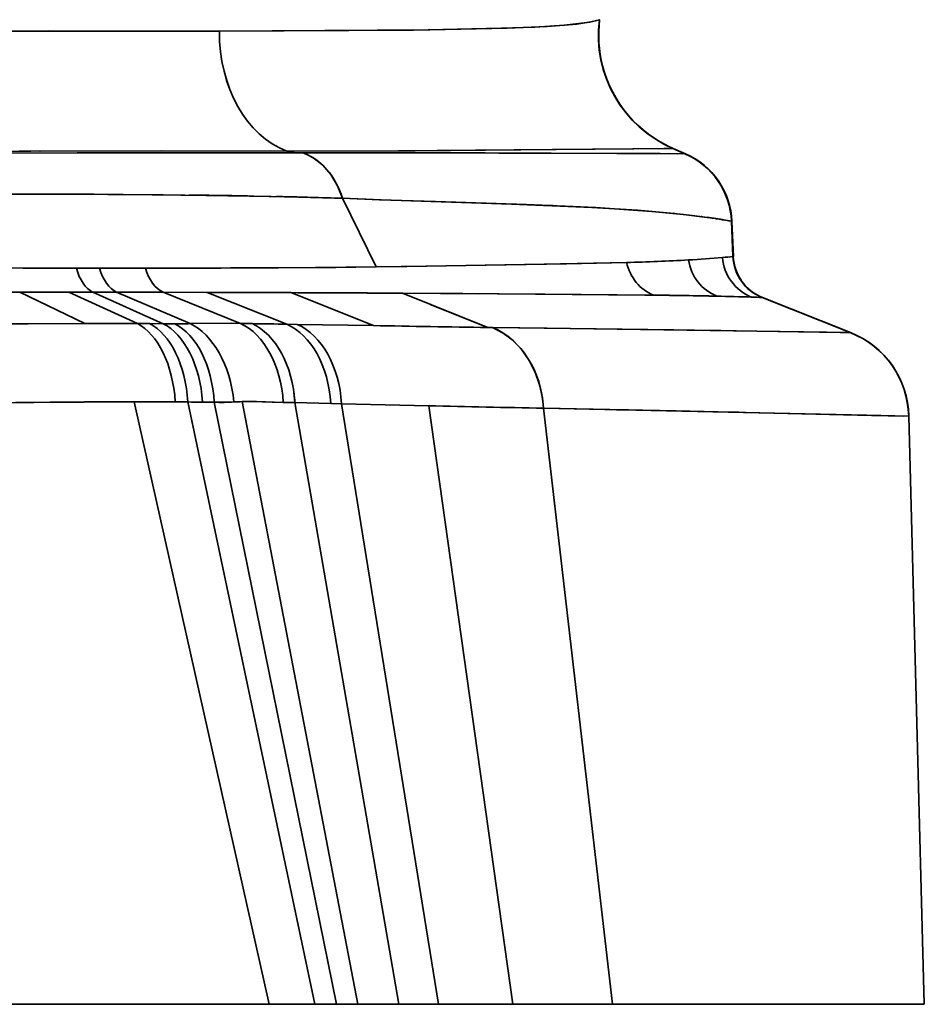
# Model space of a CAD drawing. Extents: x 405 to 1730, y 1 to 1667.
# Tile 24 of 26: x 1542 to 1600, y 982 to 1046. Entities that reach past the tile are written whole.
import ezdxf

# ---------------------------------------------------------------- set-up
doc = ezdxf.new("R2010")
doc.units = 0

msp = doc.modelspace()

# ---------------------------------------------------------------- linework, layer by layer
at = {"color": 7, "lineweight": 35, "ltscale": 0.008133}
msp.add_line((1583.515, 1037.602), (1583.84, 1037.605), dxfattribs=at)
at = {"color": 7, "lineweight": 35, "ltscale": 0.001022}
msp.add_line((1583.84, 1037.605), (1583.799, 1037.605), dxfattribs=at)
at = {"color": 7, "lineweight": 35, "ltscale": 0.001556}
msp.add_line((1583.998, 1037.607), (1584.06, 1037.608), dxfattribs=at)
at = {"color": 7, "lineweight": 35, "ltscale": 0.001364}
msp.add_line((1583.999, 1037.607), (1584.053, 1037.608), dxfattribs=at)
at = {"color": 7, "lineweight": 35, "ltscale": 0.021236}
for p, q in [((1584.076, 1037.608), (1584.856, 1037.271)), ((1584.856, 1037.271), (1584.076, 1037.608)), ((1584.076, 1037.608), (1584.856, 1037.271)), ((1584.856, 1037.271), (1584.076, 1037.608))]:
    msp.add_line(p, q, dxfattribs=at)
at = {"color": 7, "lineweight": 35, "ltscale": 0.021882}
for p, q in [((1584.087, 1037.617), (1584.891, 1037.269)), ((1584.891, 1037.269), (1584.087, 1037.617)), ((1584.087, 1037.617), (1584.891, 1037.269)), ((1584.891, 1037.269), (1584.087, 1037.617))]:
    msp.add_line(p, q, dxfattribs=at)
at = {"color": 7, "lineweight": 35, "ltscale": 0.021884}
msp.add_line((1584.087, 1037.617), (1584.891, 1037.269), dxfattribs=at)
msp.add_line((1584.087, 1037.617), (1584.891, 1037.269), dxfattribs=at)
msp.add_line((1584.087, 1037.617), (1584.891, 1037.269), dxfattribs=at)
msp.add_line((1584.087, 1037.617), (1584.891, 1037.269), dxfattribs=at)
at = {"color": 7, "lineweight": 35, "ltscale": 0.000869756}
msp.add_line((1543.063, 1037.444), (1543.097, 1037.444), dxfattribs=at)
at = {"color": 7, "lineweight": 35, "ltscale": 0.000762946}
msp.add_line((1543.097, 1037.444), (1543.067, 1037.444), dxfattribs=at)
at = {"color": 7, "lineweight": 35, "ltscale": 0.009341}
msp.add_line((1559.067, 1037.442), (1559.424, 1037.331), dxfattribs=at)
msp.add_line((1559.067, 1037.442), (1559.424, 1037.331), dxfattribs=at)
msp.add_line((1559.067, 1037.442), (1559.424, 1037.331), dxfattribs=at)
msp.add_line((1559.067, 1037.442), (1559.424, 1037.331), dxfattribs=at)
at = {"color": 7, "lineweight": 35, "ltscale": 0.017343}
msp.add_line((1559.424, 1037.331), (1560.118, 1037.33), dxfattribs=at)
msp.add_line((1559.424, 1037.331), (1560.118, 1037.33), dxfattribs=at)
msp.add_line((1559.424, 1037.331), (1560.118, 1037.33), dxfattribs=at)
msp.add_line((1559.424, 1037.331), (1560.118, 1037.33), dxfattribs=at)
at = {"color": 7, "lineweight": 35, "ltscale": 0.090451}
msp.add_line((1567.503, 1037.321), (1563.885, 1037.325), dxfattribs=at)
at = {"color": 7, "lineweight": 35, "ltscale": 0.02236}
msp.add_line((1573.683, 1037.316), (1572.789, 1037.317), dxfattribs=at)
at = {"color": 7, "lineweight": 35, "ltscale": 0.014399}
msp.add_line((1584.379, 1037.274), (1583.803, 1037.278), dxfattribs=at)
at = {"color": 7, "lineweight": 35, "ltscale": 0.027888}
msp.add_line((1558.082, 1034.504), (1559.198, 1034.479), dxfattribs=at)
at = {"color": 7, "lineweight": 35, "ltscale": 0.024665}
msp.add_line((1558.536, 1034.494), (1559.522, 1034.471), dxfattribs=at)
at = {"color": 7, "lineweight": 35, "ltscale": 0.012088}
msp.add_line((1562.191, 1034.399), (1562.674, 1034.383), dxfattribs=at)
at = {"color": 7, "lineweight": 35, "ltscale": 0.007182}
msp.add_line((1562.387, 1034.393), (1562.674, 1034.383), dxfattribs=at)
at = {"color": 7, "lineweight": 35, "ltscale": 0.006159}
msp.add_line((1562.428, 1034.391), (1562.674, 1034.383), dxfattribs=at)
at = {"color": 7, "lineweight": 35, "ltscale": 0.123851}
msp.add_line((1562.675, 1034.383), (1564.852, 1029.933), dxfattribs=at)
msp.add_line((1562.675, 1034.383), (1564.852, 1029.933), dxfattribs=at)
msp.add_line((1562.675, 1034.383), (1564.852, 1029.933), dxfattribs=at)
msp.add_line((1562.675, 1034.383), (1564.852, 1029.933), dxfattribs=at)
at = {"color": 7, "lineweight": 35, "ltscale": 0.008214}
msp.add_line((1573.615, 1034.008), (1573.944, 1033.996), dxfattribs=at)
at = {"color": 7, "lineweight": 35, "ltscale": 0.008379}
msp.add_line((1573.616, 1034.008), (1573.951, 1033.996), dxfattribs=at)
at = {"color": 7, "lineweight": 35, "ltscale": 0.008092}
msp.add_line((1573.62, 1034.007), (1573.943, 1033.996), dxfattribs=at)
at = {"color": 7, "lineweight": 35, "ltscale": 0.008058}
msp.add_line((1573.62, 1034.007), (1573.942, 1033.996), dxfattribs=at)
at = {"color": 7, "lineweight": 35, "ltscale": 0.016642}
msp.add_line((1575.637, 1033.934), (1576.302, 1033.907), dxfattribs=at)
at = {"color": 7, "lineweight": 35, "ltscale": 0.005521}
msp.add_line((1584.094, 1033.408), (1584.313, 1033.385), dxfattribs=at)
at = {"color": 7, "lineweight": 35, "ltscale": 0.001139}
msp.add_line((1585.894, 1033.202), (1585.939, 1033.196), dxfattribs=at)
at = {"color": 7, "lineweight": 35, "ltscale": 0.000659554}
msp.add_line((1587.894, 1032.888), (1587.868, 1032.891), dxfattribs=at)
msp.add_line((1587.894, 1032.888), (1587.868, 1032.891), dxfattribs=at)
msp.add_line((1587.894, 1032.888), (1587.868, 1032.891), dxfattribs=at)
msp.add_line((1587.894, 1032.888), (1587.868, 1032.891), dxfattribs=at)
at = {"color": 7, "lineweight": 35, "ltscale": 0.000659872}
msp.add_line((1587.894, 1032.888), (1587.868, 1032.891), dxfattribs=at)
msp.add_line((1587.894, 1032.888), (1587.868, 1032.891), dxfattribs=at)
at = {"color": 7, "lineweight": 35, "ltscale": 0.057039}
msp.add_line((1587.964, 1030.611), (1587.868, 1032.891), dxfattribs=at)
msp.add_line((1587.964, 1030.611), (1587.868, 1032.891), dxfattribs=at)
msp.add_line((1587.964, 1030.611), (1587.868, 1032.891), dxfattribs=at)
msp.add_line((1587.964, 1030.611), (1587.868, 1032.891), dxfattribs=at)
at = {"color": 7, "lineweight": 35, "ltscale": 0.056945}
for p, q in [((1587.988, 1030.612), (1587.894, 1032.888)), ((1587.894, 1032.888), (1587.988, 1030.612)), ((1587.988, 1030.612), (1587.894, 1032.888)), ((1587.894, 1032.888), (1587.988, 1030.612))]:
    msp.add_line(p, q, dxfattribs=at)
at = {"color": 7, "lineweight": 35, "ltscale": 0.056948}
msp.add_line((1587.895, 1032.888), (1587.988, 1030.612), dxfattribs=at)
msp.add_line((1587.895, 1032.888), (1587.988, 1030.612), dxfattribs=at)
msp.add_line((1587.895, 1032.888), (1587.988, 1030.612), dxfattribs=at)
msp.add_line((1587.895, 1032.888), (1587.988, 1030.612), dxfattribs=at)
at = {"color": 7, "lineweight": 35, "ltscale": 0.000592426}
msp.add_line((1587.988, 1030.612), (1587.964, 1030.611), dxfattribs=at)
msp.add_line((1587.988, 1030.612), (1587.964, 1030.611), dxfattribs=at)
msp.add_line((1587.988, 1030.612), (1587.964, 1030.611), dxfattribs=at)
msp.add_line((1587.988, 1030.612), (1587.964, 1030.611), dxfattribs=at)
at = {"color": 7, "lineweight": 35, "ltscale": 0.074155}
msp.add_line((1546.938, 1029.847), (1549.904, 1029.849), dxfattribs=at)
msp.add_line((1546.938, 1029.847), (1549.904, 1029.849), dxfattribs=at)
at = {"color": 7, "lineweight": 35, "ltscale": 0.074149}
msp.add_line((1546.938, 1029.846), (1549.904, 1029.849), dxfattribs=at)
msp.add_line((1546.938, 1029.846), (1549.904, 1029.849), dxfattribs=at)
at = {"color": 7, "lineweight": 35, "ltscale": 0.079324}
for p, q in [((1544.941, 1028.299), (1541.768, 1028.301)), ((1544.941, 1028.299), (1541.768, 1028.301)), ((1541.768, 1028.301), (1544.941, 1028.299)), ((1544.941, 1028.299), (1541.768, 1028.301)), ((1544.941, 1028.299), (1541.768, 1028.301)), ((1544.941, 1028.299), (1541.768, 1028.301)), ((1541.768, 1028.301), (1544.941, 1028.299)), ((1544.941, 1028.299), (1541.768, 1028.301))]:
    msp.add_line(p, q, dxfattribs=at)
at = {"color": 7, "lineweight": 35, "ltscale": 0.11705}
msp.add_line((1545.988, 1026.273), (1541.768, 1028.301), dxfattribs=at)
msp.add_line((1545.988, 1026.273), (1541.768, 1028.301), dxfattribs=at)
msp.add_line((1545.988, 1026.273), (1541.768, 1028.301), dxfattribs=at)
msp.add_line((1545.988, 1026.273), (1541.768, 1028.301), dxfattribs=at)
at = {"color": 7, "lineweight": 35, "ltscale": 0.038809}
msp.add_line((1546.493, 1028.298), (1544.941, 1028.299), dxfattribs=at)
msp.add_line((1546.493, 1028.298), (1544.941, 1028.299), dxfattribs=at)
at = {"color": 7, "lineweight": 35, "ltscale": 0.122282}
msp.add_line((1549.388, 1026.263), (1544.941, 1028.299), dxfattribs=at)
msp.add_line((1549.388, 1026.263), (1544.941, 1028.299), dxfattribs=at)
msp.add_line((1549.388, 1026.263), (1544.941, 1028.299), dxfattribs=at)
msp.add_line((1549.388, 1026.263), (1544.941, 1028.299), dxfattribs=at)
at = {"color": 7, "lineweight": 35, "ltscale": 0.038812}
msp.add_line((1546.493, 1028.298), (1544.941, 1028.299), dxfattribs=at)
msp.add_line((1546.493, 1028.298), (1544.941, 1028.299), dxfattribs=at)
at = {"color": 7, "lineweight": 35, "ltscale": 0.124972}
msp.add_line((1551.056, 1026.254), (1546.494, 1028.298), dxfattribs=at)
msp.add_line((1551.056, 1026.254), (1546.494, 1028.298), dxfattribs=at)
msp.add_line((1551.056, 1026.254), (1546.494, 1028.298), dxfattribs=at)
msp.add_line((1551.056, 1026.254), (1546.494, 1028.298), dxfattribs=at)
at = {"color": 7, "lineweight": 35, "ltscale": 0.12944}
msp.add_line((1552.802, 1026.26), (1548.042, 1028.298), dxfattribs=at)
msp.add_line((1552.802, 1026.26), (1548.042, 1028.298), dxfattribs=at)
msp.add_line((1552.802, 1026.26), (1548.042, 1028.298), dxfattribs=at)
msp.add_line((1552.802, 1026.26), (1548.042, 1028.298), dxfattribs=at)
at = {"color": 7, "lineweight": 35, "ltscale": 0.135433}
msp.add_line((1556.076, 1026.267), (1551.052, 1028.293), dxfattribs=at)
msp.add_line((1556.076, 1026.267), (1551.052, 1028.293), dxfattribs=at)
msp.add_line((1556.076, 1026.267), (1551.052, 1028.293), dxfattribs=at)
msp.add_line((1556.076, 1026.267), (1551.052, 1028.293), dxfattribs=at)
at = {"color": 7, "lineweight": 35, "ltscale": 0.071674}
msp.add_line((1553.919, 1028.286), (1551.052, 1028.293), dxfattribs=at)
msp.add_line((1553.919, 1028.286), (1551.052, 1028.293), dxfattribs=at)
at = {"color": 7, "lineweight": 35, "ltscale": 0.07168}
msp.add_line((1553.919, 1028.286), (1551.052, 1028.293), dxfattribs=at)
msp.add_line((1553.919, 1028.286), (1551.052, 1028.293), dxfattribs=at)
at = {"color": 7, "lineweight": 35, "ltscale": 0.138607}
msp.add_line((1559.065, 1026.222), (1553.919, 1028.286), dxfattribs=at)
msp.add_line((1559.065, 1026.222), (1553.919, 1028.286), dxfattribs=at)
msp.add_line((1559.065, 1026.222), (1553.919, 1028.286), dxfattribs=at)
msp.add_line((1559.065, 1026.222), (1553.919, 1028.286), dxfattribs=at)
at = {"color": 7, "lineweight": 35, "ltscale": 0.135209}
msp.add_line((1553.919, 1028.286), (1559.328, 1028.267), dxfattribs=at)
msp.add_line((1553.919, 1028.286), (1559.328, 1028.267), dxfattribs=at)
at = {"color": 7, "lineweight": 35, "ltscale": 0.135206}
msp.add_line((1559.327, 1028.267), (1553.919, 1028.286), dxfattribs=at)
msp.add_line((1559.327, 1028.267), (1553.919, 1028.286), dxfattribs=at)
at = {"color": 7, "lineweight": 35, "ltscale": 0.143899}
msp.add_line((1564.672, 1026.131), (1559.327, 1028.267), dxfattribs=at)
msp.add_line((1564.672, 1026.131), (1559.327, 1028.267), dxfattribs=at)
msp.add_line((1564.672, 1026.131), (1559.327, 1028.267), dxfattribs=at)
msp.add_line((1564.672, 1026.131), (1559.327, 1028.267), dxfattribs=at)
at = {"color": 7, "lineweight": 35, "ltscale": 0.14889}
for p, q in [((1572.082, 1026.011), (1566.556, 1028.232)), ((1572.082, 1026.011), (1566.556, 1028.232)), ((1566.556, 1028.232), (1572.082, 1026.011)), ((1572.082, 1026.011), (1566.556, 1028.232)), ((1572.082, 1026.011), (1566.556, 1028.232)), ((1566.556, 1028.232), (1572.082, 1026.011))]:
    msp.add_line(p, q, dxfattribs=at)
at = {"color": 7, "lineweight": 35, "ltscale": 0.123312}
msp.add_line((1571.488, 1028.197), (1566.556, 1028.232), dxfattribs=at)
msp.add_line((1571.488, 1028.197), (1566.556, 1028.232), dxfattribs=at)
at = {"color": 7, "lineweight": 35, "ltscale": 0.100378}
msp.add_line((1568.356, 1027.508), (1572.082, 1026.011), dxfattribs=at)
msp.add_line((1568.356, 1027.508), (1572.082, 1026.011), dxfattribs=at)
at = {"color": 7, "lineweight": 35, "ltscale": 0.000561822}
msp.add_line((1589.875, 1027.949), (1589.853, 1027.95), dxfattribs=at)
msp.add_line((1589.875, 1027.949), (1589.853, 1027.95), dxfattribs=at)
msp.add_line((1589.875, 1027.949), (1589.853, 1027.95), dxfattribs=at)
msp.add_line((1589.875, 1027.949), (1589.853, 1027.95), dxfattribs=at)
at = {"color": 7, "lineweight": 35, "ltscale": 0.000561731}
msp.add_line((1589.875, 1027.949), (1589.853, 1027.95), dxfattribs=at)
msp.add_line((1589.875, 1027.949), (1589.853, 1027.95), dxfattribs=at)
at = {"color": 7, "lineweight": 35, "ltscale": 0.153656}
msp.add_line((1595.564, 1025.679), (1589.853, 1027.95), dxfattribs=at)
msp.add_line((1595.564, 1025.679), (1589.853, 1027.95), dxfattribs=at)
msp.add_line((1595.564, 1025.679), (1589.853, 1027.95), dxfattribs=at)
msp.add_line((1595.564, 1025.679), (1589.853, 1027.95), dxfattribs=at)
at = {"color": 7, "lineweight": 35, "ltscale": 0.153572}
for p, q in [((1595.583, 1025.679), (1589.875, 1027.949)), ((1589.875, 1027.949), (1595.583, 1025.679)), ((1595.583, 1025.679), (1589.875, 1027.949)), ((1589.875, 1027.949), (1595.583, 1025.679))]:
    msp.add_line(p, q, dxfattribs=at)
at = {"color": 7, "lineweight": 35, "ltscale": 0.019608}
msp.add_line((1549.388, 1026.263), (1550.172, 1026.259), dxfattribs=at)
msp.add_line((1549.388, 1026.263), (1550.172, 1026.259), dxfattribs=at)
at = {"color": 7, "lineweight": 35, "ltscale": 0.019593}
msp.add_line((1549.389, 1026.263), (1550.172, 1026.259), dxfattribs=at)
msp.add_line((1549.389, 1026.263), (1550.172, 1026.259), dxfattribs=at)
at = {"color": 7, "lineweight": 35, "ltscale": 0.022095}
msp.add_line((1550.172, 1026.259), (1551.056, 1026.254), dxfattribs=at)
msp.add_line((1550.172, 1026.259), (1551.056, 1026.254), dxfattribs=at)
at = {"color": 7, "lineweight": 35, "ltscale": 0.022101}
msp.add_line((1550.172, 1026.259), (1551.057, 1026.254), dxfattribs=at)
msp.add_line((1550.172, 1026.259), (1551.057, 1026.254), dxfattribs=at)
at = {"color": 7, "lineweight": 35, "ltscale": 0.000311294}
msp.add_line((1551.069, 1026.254), (1551.057, 1026.254), dxfattribs=at)
msp.add_line((1551.069, 1026.254), (1551.057, 1026.254), dxfattribs=at)
at = {"color": 7, "lineweight": 35, "ltscale": 0.001239}
msp.add_line((1556.126, 1026.267), (1556.076, 1026.267), dxfattribs=at)
msp.add_line((1556.126, 1026.267), (1556.076, 1026.267), dxfattribs=at)
at = {"color": 7, "lineweight": 35, "ltscale": 0.018595}
msp.add_line((1556.076, 1026.267), (1556.82, 1026.26), dxfattribs=at)
msp.add_line((1556.076, 1026.267), (1556.82, 1026.26), dxfattribs=at)
at = {"color": 7, "lineweight": 35, "ltscale": 0.018583}
msp.add_line((1556.077, 1026.267), (1556.82, 1026.26), dxfattribs=at)
msp.add_line((1556.077, 1026.267), (1556.82, 1026.26), dxfattribs=at)
at = {"color": 7, "lineweight": 35, "ltscale": 0.016863}
for p, q in [((1559.74, 1026.211), (1559.066, 1026.222)), ((1559.066, 1026.222), (1559.74, 1026.211)), ((1559.74, 1026.211), (1559.066, 1026.222)), ((1559.066, 1026.222), (1559.74, 1026.211))]:
    msp.add_line(p, q, dxfattribs=at)
at = {"color": 7, "lineweight": 35, "ltscale": 0.123317}
for p, q in [((1564.672, 1026.131), (1559.74, 1026.211)), ((1559.74, 1026.211), (1564.672, 1026.131)), ((1564.672, 1026.131), (1559.74, 1026.211)), ((1559.74, 1026.211), (1564.672, 1026.131))]:
    msp.add_line(p, q, dxfattribs=at)
at = {"color": 7, "lineweight": 35, "ltscale": 0.007615}
msp.add_line((1572.386, 1026.007), (1572.081, 1026.011), dxfattribs=at)
msp.add_line((1572.386, 1026.007), (1572.081, 1026.011), dxfattribs=at)
msp.add_line((1572.386, 1026.007), (1572.081, 1026.011), dxfattribs=at)
msp.add_line((1572.386, 1026.007), (1572.081, 1026.011), dxfattribs=at)
at = {"color": 7, "lineweight": 35, "ltscale": 0.007603}
for p, q in [((1572.082, 1026.011), (1572.386, 1026.007)), ((1572.386, 1026.007), (1572.082, 1026.011)), ((1572.082, 1026.011), (1572.386, 1026.007)), ((1572.386, 1026.007), (1572.082, 1026.011))]:
    msp.add_line(p, q, dxfattribs=at)
at = {"color": 7, "lineweight": 35, "ltscale": 0.021566}
msp.add_line((1586.052, 1025.822), (1585.189, 1025.835), dxfattribs=at)
at = {"color": 7, "lineweight": 35, "ltscale": 0.004294}
msp.add_line((1585.361, 1025.833), (1585.189, 1025.835), dxfattribs=at)
at = {"color": 7, "lineweight": 35, "ltscale": 0.049517}
msp.add_line((1587.17, 1025.806), (1585.189, 1025.835), dxfattribs=at)
at = {"color": 7, "lineweight": 35, "ltscale": 0.049175}
msp.add_line((1587.162, 1025.806), (1585.195, 1025.835), dxfattribs=at)
at = {"color": 7, "lineweight": 35, "ltscale": 0.041576}
msp.add_line((1595.231, 1025.683), (1593.569, 1025.708), dxfattribs=at)
at = {"color": 7, "lineweight": 35, "ltscale": 0.000476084}
msp.add_line((1595.583, 1025.679), (1595.564, 1025.679), dxfattribs=at)
msp.add_line((1595.583, 1025.679), (1595.564, 1025.679), dxfattribs=at)
msp.add_line((1595.583, 1025.679), (1595.564, 1025.679), dxfattribs=at)
msp.add_line((1595.583, 1025.679), (1595.564, 1025.679), dxfattribs=at)
at = {"color": 7, "lineweight": 35}
for p, q in [((1557.916, 982.148), (1549.183, 1021.202)), ((1557.916, 982.148), (1549.183, 1021.202)), ((1557.916, 982.148), (1549.183, 1021.202)), ((1557.916, 982.148), (1549.183, 1021.202)), ((1560.872, 982.148), (1552.663, 1021.183)), ((1560.872, 982.148), (1552.663, 1021.183)), ((1560.872, 982.148), (1552.663, 1021.183)), ((1560.872, 982.148), (1552.663, 1021.183)), ((1562.285, 982.148), (1554.369, 1021.167)), ((1562.285, 982.148), (1554.369, 1021.167)), ((1562.285, 982.148), (1554.369, 1021.167)), ((1562.285, 982.148), (1554.369, 1021.167)), ((1563.657, 982.148), (1556.172, 1021.205)), ((1563.657, 982.148), (1556.172, 1021.205)), ((1563.657, 982.148), (1556.172, 1021.205)), ((1563.657, 982.148), (1556.172, 1021.205)), ((1566.321, 982.148), (1559.593, 1021.14)), ((1566.321, 982.148), (1559.593, 1021.14)), ((1566.321, 982.148), (1559.593, 1021.14)), ((1566.321, 982.148), (1559.593, 1021.14)), ((1568.887, 982.148), (1562.614, 1021.07)), ((1568.887, 982.148), (1562.614, 1021.07)), ((1568.887, 982.148), (1562.614, 1021.07)), ((1568.887, 982.148), (1562.614, 1021.07)), ((1573.703, 982.148), (1568.261, 1020.94)), ((1573.703, 982.148), (1568.261, 1020.94)), ((1573.703, 982.148), (1568.261, 1020.94)), ((1573.703, 982.148), (1568.261, 1020.94)), ((1575.698, 1020.777), (1580.165, 982.148)), ((1575.698, 1020.777), (1580.165, 982.148)), ((1575.698, 1020.777), (1580.165, 982.148)), ((1575.698, 1020.777), (1580.165, 982.148)), ((1599.346, 1020.26), (1600.339, 982.148)), ((1600.339, 982.148), (1599.346, 1020.26)), ((1599.346, 1020.26), (1600.339, 982.148)), ((1600.339, 982.148), (1599.346, 1020.26)), ((1600.356, 982.148), (1599.364, 1020.26)), ((1600.356, 982.148), (1599.364, 1020.26)), ((1600.356, 982.148), (1599.364, 1020.26)), ((1600.356, 982.148), (1599.364, 1020.26)), ((1600.356, 982.148), (1599.364, 1020.26)), ((1600.356, 982.148), (1599.364, 1020.26)), ((1525.876, 982.148), (1557.916, 982.148)), ((1525.876, 982.148), (1557.916, 982.148)), ((1525.876, 982.148), (1557.916, 982.148)), ((1525.876, 982.148), (1557.916, 982.148)), ((1525.876, 982.148), (1557.916, 982.148)), ((1580.165, 982.148), (1600.339, 982.148)), ((1580.165, 982.148), (1600.339, 982.148)), ((1580.165, 982.148), (1600.339, 982.148)), ((1580.165, 982.148), (1600.339, 982.148)), ((1580.165, 982.148), (1600.339, 982.148))]:
    msp.add_line(p, q, dxfattribs=at)
at = {"color": 7, "lineweight": 35, "ltscale": 0.020444}
for p, q in [((1552.662, 1021.183), (1551.844, 1021.19)), ((1552.662, 1021.183), (1551.844, 1021.19)), ((1551.844, 1021.19), (1552.662, 1021.183)), ((1552.662, 1021.183), (1551.844, 1021.19)), ((1552.662, 1021.183), (1551.844, 1021.19)), ((1551.844, 1021.19), (1552.662, 1021.183))]:
    msp.add_line(p, q, dxfattribs=at)
at = {"color": 7, "lineweight": 35, "ltscale": 0.02046}
msp.add_line((1552.663, 1021.183), (1551.844, 1021.19), dxfattribs=at)
msp.add_line((1552.663, 1021.183), (1551.844, 1021.19), dxfattribs=at)
at = {"color": 7, "lineweight": 35, "ltscale": 0.023725}
msp.add_line((1553.612, 1021.175), (1552.663, 1021.183), dxfattribs=at)
msp.add_line((1553.612, 1021.175), (1552.663, 1021.183), dxfattribs=at)
at = {"color": 7, "lineweight": 35, "ltscale": 0.002945}
msp.add_line((1553.612, 1021.176), (1553.494, 1021.176), dxfattribs=at)
msp.add_line((1553.612, 1021.176), (1553.494, 1021.176), dxfattribs=at)
at = {"color": 7, "lineweight": 35, "ltscale": 0.002325}
msp.add_line((1553.519, 1021.176), (1553.612, 1021.176), dxfattribs=at)
msp.add_line((1553.519, 1021.176), (1553.612, 1021.176), dxfattribs=at)
at = {"color": 7, "lineweight": 35, "ltscale": 0.018931}
msp.add_line((1554.369, 1021.167), (1553.612, 1021.176), dxfattribs=at)
msp.add_line((1554.369, 1021.167), (1553.612, 1021.176), dxfattribs=at)
at = {"color": 7, "lineweight": 35, "ltscale": 0.031838}
msp.add_line((1555.642, 1021.182), (1554.369, 1021.167), dxfattribs=at)
msp.add_line((1555.642, 1021.182), (1554.369, 1021.167), dxfattribs=at)
at = {"color": 7, "lineweight": 35, "ltscale": 0.018787}
msp.add_line((1559.593, 1021.14), (1558.841, 1021.155), dxfattribs=at)
msp.add_line((1559.593, 1021.14), (1558.841, 1021.155), dxfattribs=at)
msp.add_line((1559.593, 1021.14), (1558.841, 1021.155), dxfattribs=at)
msp.add_line((1559.593, 1021.14), (1558.841, 1021.155), dxfattribs=at)
msp.add_line((1559.593, 1021.14), (1558.841, 1021.155), dxfattribs=at)
msp.add_line((1559.593, 1021.14), (1558.841, 1021.155), dxfattribs=at)
at = {"color": 7, "lineweight": 35, "ltscale": 0.058112}
msp.add_line((1561.917, 1021.086), (1559.593, 1021.14), dxfattribs=at)
msp.add_line((1561.917, 1021.086), (1559.593, 1021.14), dxfattribs=at)
at = {"color": 7, "lineweight": 35, "ltscale": 0.058097}
msp.add_line((1561.917, 1021.086), (1559.594, 1021.14), dxfattribs=at)
msp.add_line((1561.917, 1021.086), (1559.594, 1021.14), dxfattribs=at)
at = {"color": 7, "lineweight": 35, "ltscale": 0.017445}
msp.add_line((1562.614, 1021.07), (1561.917, 1021.086), dxfattribs=at)
msp.add_line((1562.614, 1021.07), (1561.917, 1021.086), dxfattribs=at)
at = {"color": 7, "lineweight": 35, "ltscale": 0.017442}
msp.add_line((1562.614, 1021.07), (1561.917, 1021.086), dxfattribs=at)
msp.add_line((1562.614, 1021.07), (1561.917, 1021.086), dxfattribs=at)
at = {"color": 7, "lineweight": 35, "ltscale": 0.141196}
msp.add_line((1568.261, 1020.94), (1562.614, 1021.07), dxfattribs=at)
msp.add_line((1568.261, 1020.94), (1562.614, 1021.07), dxfattribs=at)
msp.add_line((1568.261, 1020.94), (1562.614, 1021.07), dxfattribs=at)
msp.add_line((1568.261, 1020.94), (1562.614, 1021.07), dxfattribs=at)
at = {"color": 7, "lineweight": 35, "ltscale": 0.010277}
msp.add_line((1575.697, 1020.777), (1575.286, 1020.785), dxfattribs=at)
msp.add_line((1575.697, 1020.777), (1575.286, 1020.785), dxfattribs=at)
at = {"color": 7, "lineweight": 35, "ltscale": 0.01952}
msp.add_line((1580.415, 1020.682), (1581.196, 1020.666), dxfattribs=at)
at = {"color": 7, "lineweight": 35, "ltscale": 0.014429}
msp.add_line((1587.759, 1020.528), (1588.336, 1020.515), dxfattribs=at)
at = {"color": 7, "lineweight": 35, "ltscale": 0.02439}
msp.add_line((1598.01, 1020.289), (1598.986, 1020.266), dxfattribs=at)
at = {"color": 7, "lineweight": 35, "ltscale": 0.024134}
msp.add_line((1598.986, 1020.266), (1598.021, 1020.289), dxfattribs=at)
at = {"color": 7, "lineweight": 35, "ltscale": 0.023893}
msp.add_line((1598.986, 1020.266), (1598.03, 1020.289), dxfattribs=at)
at = {"color": 7, "lineweight": 35, "ltscale": 0.000546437}
msp.add_line((1598.079, 1020.287), (1598.101, 1020.287), dxfattribs=at)
at = {"color": 7, "lineweight": 35, "ltscale": 0.000445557}
msp.add_line((1599.364, 1020.26), (1599.346, 1020.26), dxfattribs=at)
msp.add_line((1599.364, 1020.26), (1599.346, 1020.26), dxfattribs=at)
msp.add_line((1599.364, 1020.26), (1599.346, 1020.26), dxfattribs=at)
msp.add_line((1599.364, 1020.26), (1599.346, 1020.26), dxfattribs=at)
msp.add_line((1599.364, 1020.26), (1599.346, 1020.26), dxfattribs=at)
msp.add_line((1599.364, 1020.26), (1599.346, 1020.26), dxfattribs=at)
at = {"color": 7, "lineweight": 35, "ltscale": 0.07388}
msp.add_line((1557.916, 982.148), (1560.872, 982.148), dxfattribs=at)
msp.add_line((1557.916, 982.148), (1560.872, 982.148), dxfattribs=at)
msp.add_line((1557.916, 982.148), (1560.872, 982.148), dxfattribs=at)
msp.add_line((1557.916, 982.148), (1560.872, 982.148), dxfattribs=at)
msp.add_line((1557.916, 982.148), (1560.872, 982.148), dxfattribs=at)
at = {"color": 7, "lineweight": 35, "ltscale": 0.035345}
msp.add_line((1560.872, 982.148), (1562.285, 982.148), dxfattribs=at)
msp.add_line((1560.872, 982.148), (1562.285, 982.148), dxfattribs=at)
msp.add_line((1560.872, 982.148), (1562.285, 982.148), dxfattribs=at)
msp.add_line((1560.872, 982.148), (1562.285, 982.148), dxfattribs=at)
msp.add_line((1560.872, 982.148), (1562.285, 982.148), dxfattribs=at)
at = {"color": 7, "lineweight": 35, "ltscale": 0.03429}
msp.add_line((1562.285, 982.148), (1563.657, 982.148), dxfattribs=at)
msp.add_line((1562.285, 982.148), (1563.657, 982.148), dxfattribs=at)
msp.add_line((1562.285, 982.148), (1563.657, 982.148), dxfattribs=at)
msp.add_line((1562.285, 982.148), (1563.657, 982.148), dxfattribs=at)
msp.add_line((1562.285, 982.148), (1563.657, 982.148), dxfattribs=at)
at = {"color": 7, "lineweight": 35, "ltscale": 0.066605}
msp.add_line((1563.657, 982.148), (1566.321, 982.148), dxfattribs=at)
msp.add_line((1563.657, 982.148), (1566.321, 982.148), dxfattribs=at)
msp.add_line((1563.657, 982.148), (1566.321, 982.148), dxfattribs=at)
msp.add_line((1563.657, 982.148), (1566.321, 982.148), dxfattribs=at)
msp.add_line((1563.657, 982.148), (1566.321, 982.148), dxfattribs=at)
at = {"color": 7, "lineweight": 35, "ltscale": 0.064154}
msp.add_line((1566.321, 982.148), (1568.887, 982.148), dxfattribs=at)
msp.add_line((1566.321, 982.148), (1568.887, 982.148), dxfattribs=at)
msp.add_line((1566.321, 982.148), (1568.887, 982.148), dxfattribs=at)
msp.add_line((1566.321, 982.148), (1568.887, 982.148), dxfattribs=at)
msp.add_line((1566.321, 982.148), (1568.887, 982.148), dxfattribs=at)
at = {"color": 7, "lineweight": 35, "ltscale": 0.12038}
msp.add_line((1568.887, 982.148), (1573.703, 982.148), dxfattribs=at)
msp.add_line((1568.887, 982.148), (1573.703, 982.148), dxfattribs=at)
msp.add_line((1568.887, 982.148), (1573.703, 982.148), dxfattribs=at)
msp.add_line((1568.887, 982.148), (1573.703, 982.148), dxfattribs=at)
msp.add_line((1568.887, 982.148), (1573.703, 982.148), dxfattribs=at)
at = {"color": 7, "lineweight": 35, "ltscale": 0.161563}
msp.add_line((1573.703, 982.148), (1580.165, 982.148), dxfattribs=at)
msp.add_line((1573.703, 982.148), (1580.165, 982.148), dxfattribs=at)
msp.add_line((1573.703, 982.148), (1580.165, 982.148), dxfattribs=at)
msp.add_line((1573.703, 982.148), (1580.165, 982.148), dxfattribs=at)
msp.add_line((1573.703, 982.148), (1580.165, 982.148), dxfattribs=at)
at = {"color": 7, "lineweight": 35, "ltscale": 0.000415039}
for p, q in [((1600.356, 982.148), (1600.339, 982.148)), ((1600.356, 982.148), (1600.339, 982.148)), ((1600.339, 982.148), (1600.356, 982.148)), ((1600.356, 982.148), (1600.339, 982.148)), ((1600.356, 982.148), (1600.339, 982.148))]:
    msp.add_line(p, q, dxfattribs=at)
at = {"color": 7, "lineweight": 35}
for points in [[(1554.702, 1045.214), (1568.331, 1045.305), (1573.346, 1045.411), (1575.923, 1045.516), (1577.85, 1045.677), (1578.76, 1045.819), (1579.312, 1045.945)], [(1579.312, 1045.945), (1578.69, 1045.806), (1577.061, 1045.596), (1575.124, 1045.475), (1572.945, 1045.4), (1567.269, 1045.288), (1554.702, 1045.214)], [(1554.702, 1045.214), (1568.331, 1045.305), (1573.346, 1045.411), (1575.923, 1045.516), (1577.85, 1045.677), (1578.76, 1045.819), (1579.312, 1045.945)], [(1579.312, 1045.945), (1578.69, 1045.806), (1577.061, 1045.596), (1575.124, 1045.475), (1572.945, 1045.4), (1567.269, 1045.288), (1554.702, 1045.214)], [(1499.025, 1044.978), (1500.593, 1044.99), (1518.548, 1045.118), (1543.661, 1045.226), (1554.702, 1045.214)], [(1499.025, 1044.978), (1500.593, 1044.99), (1518.548, 1045.118), (1543.661, 1045.226), (1554.702, 1045.214)], [(1554.702, 1045.214), (1535.115, 1045.203), (1504.677, 1045.022), (1499.025, 1044.978)], [(1554.702, 1045.214), (1535.115, 1045.203), (1504.677, 1045.022), (1499.025, 1044.978)], [(1584.076, 1037.608), (1576.277, 1037.54), (1566.311, 1037.453), (1559.543, 1037.44), (1559.067, 1037.442)], [(1584.076, 1037.608), (1576.52, 1037.542), (1567.372, 1037.46), (1559.279, 1037.441), (1559.067, 1037.442)], [(1584.076, 1037.608), (1576.277, 1037.54), (1566.311, 1037.453), (1559.543, 1037.44), (1559.067, 1037.442)], [(1584.076, 1037.608), (1576.52, 1037.542), (1567.372, 1037.46), (1559.279, 1037.441), (1559.067, 1037.442)], [(1559.067, 1037.442), (1550.882, 1037.452), (1523.406, 1037.393), (1501.788, 1037.335), (1499.697, 1037.33)], [(1559.067, 1037.442), (1551.032, 1037.452), (1525.381, 1037.399), (1501.798, 1037.335), (1499.697, 1037.33)], [(1559.067, 1037.442), (1550.882, 1037.452), (1523.406, 1037.393), (1501.788, 1037.335), (1499.697, 1037.33)], [(1559.067, 1037.442), (1551.032, 1037.452), (1525.381, 1037.399), (1501.798, 1037.335), (1499.697, 1037.33)], [(1503.367, 1037.243), (1516.273, 1037.279), (1553.768, 1037.333), (1559.424, 1037.331)], [(1503.367, 1037.243), (1516.273, 1037.279), (1553.768, 1037.333), (1559.424, 1037.331)], [(1503.367, 1037.243), (1509.878, 1037.262), (1545.492, 1037.33), (1559.424, 1037.331)], [(1503.367, 1037.243), (1509.878, 1037.262), (1545.492, 1037.33), (1559.424, 1037.331)], [(1584.856, 1037.271), (1583.248, 1037.282), (1563.025, 1037.326), (1560.118, 1037.33)], [(1560.118, 1037.33), (1560.455, 1037.186), (1560.782, 1037.003), (1561.39, 1036.525), (1561.914, 1035.92), (1562.355, 1035.185), (1562.674, 1034.383)], [(1560.118, 1037.33), (1569.056, 1037.32), (1582.468, 1037.288), (1584.856, 1037.271)], [(1584.72, 1037.271), (1571.917, 1037.318), (1562.661, 1037.326), (1560.118, 1037.33)], [(1560.118, 1037.33), (1560.455, 1037.186), (1560.782, 1037.003), (1561.39, 1036.525), (1561.914, 1035.92), (1562.355, 1035.185), (1562.674, 1034.383)], [(1560.118, 1037.33), (1569.056, 1037.32), (1582.468, 1037.288), (1584.856, 1037.271)], [(1562.674, 1034.383), (1559.433, 1034.474), (1551.05, 1034.613), (1543.89, 1034.656), (1536.447, 1034.646), (1523.004, 1034.513), (1513.379, 1034.331), (1506.023, 1034.14), (1503.775, 1034.069)], [(1562.674, 1034.383), (1559.433, 1034.474), (1551.05, 1034.613), (1543.89, 1034.656), (1536.447, 1034.646), (1523.004, 1034.513), (1513.379, 1034.331), (1506.023, 1034.14), (1503.775, 1034.069)], [(1562.674, 1034.383), (1559.892, 1034.462), (1555.965, 1034.545), (1546.58, 1034.646), (1535.272, 1034.64), (1529.15, 1034.591), (1516.278, 1034.394), (1506.689, 1034.159), (1503.775, 1034.069)], [(1562.674, 1034.383), (1559.892, 1034.462), (1555.965, 1034.545), (1546.58, 1034.646), (1535.272, 1034.64), (1529.15, 1034.591), (1516.278, 1034.394), (1506.689, 1034.159), (1503.775, 1034.069)], [(1587.868, 1032.891), (1586.814, 1033.072), (1585.332, 1033.272), (1584.164, 1033.401), (1581.782, 1033.607), (1578.83, 1033.79), (1573.628, 1034.007), (1565.189, 1034.288), (1562.675, 1034.383)], [(1587.868, 1032.891), (1587.122, 1033.023), (1586.293, 1033.148), (1584.769, 1033.337), (1582.713, 1033.534), (1579.077, 1033.777), (1574.593, 1033.973), (1568.695, 1034.167), (1565.075, 1034.292), (1562.675, 1034.383)], [(1587.868, 1032.891), (1586.814, 1033.072), (1585.332, 1033.272), (1584.164, 1033.401), (1581.782, 1033.607), (1578.83, 1033.79), (1573.628, 1034.007), (1565.189, 1034.288), (1562.675, 1034.383)], [(1587.868, 1032.891), (1587.122, 1033.023), (1586.293, 1033.148), (1584.769, 1033.337), (1582.713, 1033.534), (1579.077, 1033.777), (1574.593, 1033.973), (1568.695, 1034.167), (1565.075, 1034.292), (1562.675, 1034.383)], [(1505.07, 1029.999), (1509.437, 1029.96), (1516.268, 1029.929), (1535.459, 1029.865), (1544.699, 1029.847), (1545.438, 1029.845)], [(1505.07, 1029.999), (1509.461, 1029.96), (1513.735, 1029.94), (1541.962, 1029.851), (1545.438, 1029.845)], [(1505.07, 1029.999), (1509.437, 1029.96), (1516.268, 1029.929), (1535.459, 1029.865), (1544.699, 1029.847), (1545.438, 1029.845)], [(1505.07, 1029.999), (1509.461, 1029.96), (1513.735, 1029.94), (1541.962, 1029.851), (1545.438, 1029.845)], [(1549.905, 1029.849), (1560.923, 1029.888), (1564.852, 1029.933)], [(1549.905, 1029.849), (1554.815, 1029.855), (1562.232, 1029.9), (1564.852, 1029.933)], [(1549.905, 1029.849), (1560.923, 1029.888), (1564.852, 1029.933)], [(1549.905, 1029.849), (1554.815, 1029.855), (1562.232, 1029.9), (1564.852, 1029.933)], [(1564.852, 1029.933), (1568.068, 1029.991), (1577.177, 1030.13), (1581.077, 1030.22)], [(1564.852, 1029.933), (1568.068, 1029.991), (1577.177, 1030.13), (1581.077, 1030.22)], [(1564.853, 1029.933), (1566.837, 1029.969), (1575.731, 1030.106), (1581.077, 1030.22)], [(1564.853, 1029.933), (1566.837, 1029.969), (1575.731, 1030.106), (1581.077, 1030.22)], [(1566.556, 1028.232), (1570.473, 1028.204), (1582.261, 1028.114), (1582.822, 1028.107)], [(1582.822, 1028.107), (1575.775, 1028.169), (1566.556, 1028.232)], [(1566.556, 1028.232), (1570.473, 1028.204), (1582.261, 1028.114), (1582.822, 1028.107)], [(1582.822, 1028.107), (1575.775, 1028.169), (1566.556, 1028.232)], [(1512.685, 1025.671), (1523.997, 1026.001), (1534.135, 1026.192), (1540.32, 1026.255), (1545.988, 1026.273)], [(1512.685, 1025.671), (1519.744, 1025.891), (1526.656, 1026.061), (1534.944, 1026.202), (1545.988, 1026.273)], [(1512.685, 1025.671), (1523.997, 1026.001), (1534.135, 1026.192), (1540.32, 1026.255), (1545.988, 1026.273)], [(1512.685, 1025.671), (1519.744, 1025.891), (1526.656, 1026.061), (1534.944, 1026.202), (1545.988, 1026.273)], [(1552.802, 1026.26), (1555.514, 1026.28), (1556.076, 1026.267)], [(1552.802, 1026.26), (1555.514, 1026.28), (1556.077, 1026.267)], [(1552.802, 1026.26), (1555.514, 1026.28), (1556.076, 1026.267)], [(1552.802, 1026.26), (1555.514, 1026.28), (1556.077, 1026.267)], [(1595.564, 1025.679), (1591.022, 1025.747), (1575.928, 1025.961), (1572.386, 1026.007)], [(1572.386, 1026.007), (1573.076, 1025.648), (1573.718, 1025.16), (1574.29, 1024.559), (1574.772, 1023.867), (1575.158, 1023.105), (1575.443, 1022.295), (1575.625, 1021.46), (1575.697, 1020.777)], [(1572.386, 1026.007), (1584.143, 1025.85), (1594.911, 1025.688), (1595.564, 1025.679)], [(1595.564, 1025.679), (1591.022, 1025.747), (1575.928, 1025.961), (1572.386, 1026.007)], [(1572.386, 1026.007), (1573.076, 1025.648), (1573.718, 1025.16), (1574.29, 1024.559), (1574.772, 1023.867), (1575.158, 1023.105), (1575.443, 1022.295), (1575.625, 1021.46), (1575.697, 1020.777)], [(1572.386, 1026.007), (1584.143, 1025.85), (1594.911, 1025.688), (1595.564, 1025.679)], [(1549.183, 1021.202), (1539.431, 1021.13), (1532.791, 1020.99), (1522.667, 1020.653), (1513.809, 1020.25)], [(1549.183, 1021.202), (1545.97, 1021.197), (1539.225, 1021.126), (1532.324, 1020.977), (1525.117, 1020.748), (1517.718, 1020.44), (1513.809, 1020.25)], [(1549.183, 1021.202), (1539.431, 1021.13), (1532.791, 1020.99), (1522.667, 1020.653), (1513.809, 1020.25)], [(1549.183, 1021.202), (1545.97, 1021.197), (1539.225, 1021.126), (1532.324, 1020.977), (1525.117, 1020.748), (1517.718, 1020.44), (1513.809, 1020.25)], [(1556.172, 1021.205), (1556.848, 1021.211), (1558.125, 1021.173), (1558.841, 1021.155)], [(1556.172, 1021.205), (1556.848, 1021.211), (1558.125, 1021.173), (1558.841, 1021.155)], [(1558.841, 1021.155), (1557.111, 1021.207), (1556.172, 1021.205)], [(1558.841, 1021.155), (1557.111, 1021.207), (1556.172, 1021.205)], [(1558.841, 1021.155), (1557.484, 1021.197), (1556.172, 1021.205)], [(1558.841, 1021.155), (1557.484, 1021.197), (1556.172, 1021.205)], [(1575.698, 1020.777), (1584.283, 1020.602), (1596.946, 1020.315), (1599.346, 1020.26)], [(1599.346, 1020.26), (1596.64, 1020.322), (1578.675, 1020.717), (1575.698, 1020.777)], [(1575.698, 1020.777), (1584.283, 1020.602), (1596.946, 1020.315), (1599.346, 1020.26)], [(1599.346, 1020.26), (1596.64, 1020.322), (1578.675, 1020.717), (1575.698, 1020.777)]]:
    msp.add_lwpolyline(points, dxfattribs=at)
for centre, radius, start, end in [((1587.254, 1044.953), 8.004, 172.87825, 246.6026), ((1587.254, 1044.953), 8.004, 172.87825, 246.6026), ((1587.251, 1044.951), 8, 172.86042, 246.62046), ((1587.251, 1044.951), 8, 172.86042, 246.62046), ((1587.251, 1044.951), 8, 172.86042, 246.62046), ((1587.251, 1044.951), 8, 172.86042, 246.62046), ((1587.26, 1044.958), 7.993, 172.82436, 194.40873), ((1587.26, 1044.958), 7.993, 172.82436, 194.40873), ((1579.312, 1045.968), 0.0224, 272.07506, 328.50312), ((1579.312, 1045.968), 0.0224, 272.07506, 328.50312), ((1579.312, 1045.968), 0.0224, 272.07506, 328.50312), ((1579.312, 1045.968), 0.0224, 272.07506, 328.50312), ((1579.312, 1045.968), 0.0223, 271.98755, 328.59034), ((1579.312, 1045.968), 0.0223, 271.9809, 328.60448), ((1579.312, 1045.968), 0.0223, 271.98755, 328.59034), ((1579.312, 1045.968), 0.0223, 271.9809, 328.60448), ((1587.268, 1044.957), 8, 194.38915, 246.57462), ((1587.268, 1044.957), 8, 194.38915, 246.57462), ((1587.268, 1044.957), 8, 194.38915, 246.57462), ((1587.268, 1044.957), 8, 194.38915, 246.57462), ((1587.268, 1044.957), 8, 238.97883, 246.57513), ((1587.268, 1044.957), 8, 238.97883, 246.57513), ((1587.268, 1044.957), 8, 238.97883, 246.57513), ((1587.268, 1044.957), 8, 238.97883, 246.57513), ((1584.079, 1037.616), 0.00851, 248.85344, 1.91444), ((1584.079, 1037.616), 0.00851, 248.88029, 1.88387), ((1584.079, 1037.616), 0.00851, 248.85344, 1.91444), ((1584.079, 1037.616), 0.00851, 248.88029, 1.88387), ((1582.873, 1032.681), 5, 2.40155, 66.63163), ((1582.873, 1032.681), 5, 2.40169, 66.63082), ((1582.873, 1032.681), 5, 2.40155, 66.63163), ((1582.873, 1032.681), 5, 2.40169, 66.63082), ((1582.9, 1032.684), 4.998, 2.34271, 66.53207), ((1582.9, 1032.684), 4.998, 2.3408, 66.53383), ((1582.901, 1032.684), 4.998, 2.34115, 66.53621), ((1582.901, 1032.684), 4.998, 2.34115, 66.53621), ((1582.9, 1032.684), 4.998, 2.34271, 66.53207), ((1582.9, 1032.684), 4.998, 2.3408, 66.53383), ((1582.901, 1032.684), 4.998, 2.34115, 66.53621), ((1582.901, 1032.684), 4.998, 2.34115, 66.53621), ((1545.07, 412.114), 622.526, 88.923449, 89.292914), ((1545.01, 408.471), 626.17, 88.924234, 89.291507), ((1549.178, 608.886), 425.712, 88.39802, 88.75976), ((1549.405, 617.134), 417.46, 88.17847, 88.74673), ((1581.575, 999.008), 34.465, 80.22744, 82.14127), ((1582.209, 1003.099), 30.325, 79.24526, 82.26528), ((1582.209, 1003.098), 30.325, 79.24529, 82.26545), ((1581.326, 1098.904), 68.62, 273.13958, 274.9855), ((1581.325, 1098.912), 68.629, 273.13966, 274.98536), ((1581.326, 1098.904), 68.62, 273.13958, 274.9855), ((1581.325, 1098.912), 68.629, 273.13966, 274.98536), ((1584.942, 1057.299), 26.858, 275.01364, 276.46105), ((1584.947, 1057.249), 26.808, 275.01203, 276.46217), ((1584.942, 1057.299), 26.858, 275.01364, 276.46105), ((1584.947, 1057.249), 26.808, 275.01203, 276.46217), ((1590.279, 1030.761), 2.997, 184.16193, 248.23985), ((1590.279, 1030.761), 2.997, 184.16248, 248.24026), ((1590.279, 1030.761), 2.997, 184.16193, 248.23985), ((1590.279, 1030.761), 2.997, 184.16248, 248.24026), ((1590.961, 1030.738), 3, 182.41265, 248.31969), ((1590.961, 1030.738), 3, 182.41255, 248.31983), ((1590.961, 1030.738), 3, 182.41255, 248.31983), ((1590.961, 1030.738), 3, 182.41265, 248.31969), ((1590.961, 1030.738), 3, 182.41255, 248.31983), ((1590.961, 1030.738), 3, 182.41255, 248.31983), ((1590.984, 1030.735), 2.999, 182.35737, 248.31238), ((1590.984, 1030.735), 2.999, 182.35603, 248.30951), ((1590.984, 1030.735), 2.999, 182.3573, 248.31243), ((1590.984, 1030.735), 2.999, 182.35603, 248.30951), ((1590.984, 1030.735), 2.999, 182.35737, 248.31238), ((1590.984, 1030.735), 2.999, 182.35603, 248.30951), ((1590.984, 1030.735), 2.999, 182.3573, 248.31243), ((1590.984, 1030.735), 2.999, 182.35603, 248.30951), ((1576.99, 1178.537), 148.372, 271.57864, 273.12725), ((1576.987, 1178.622), 148.458, 271.57873, 273.12643), ((1576.99, 1178.537), 148.372, 271.57864, 273.12725), ((1576.987, 1178.622), 148.458, 271.57873, 273.12643), ((1546.085, 1136.304), 106.46, 269.65158, 270.45869), ((1546.085, 1136.304), 106.46, 269.65158, 270.45869), ((1546.185, 1137.631), 107.787, 269.60271, 270.39999), ((1546.185, 1137.631), 107.787, 269.60271, 270.39999), ((1542.404, -3370.246), 4398.547, 90.008288, 90.420981), ((1542.404, -3370.246), 4398.547, 90.008288, 90.420981), ((1547.34, 1227.309), 199.012, 269.75608, 270.20189), ((1547.34, 1227.309), 199.012, 269.75608, 270.20189), ((1547.339, 1224.792), 196.496, 269.75369, 270.20494), ((1547.339, 1224.792), 196.496, 269.75369, 270.20494), ((1548.769, 605.814), 422.485, 89.69049, 90.09854), ((1548.712, 579.93), 448.369, 89.70107, 90.0856), ((1548.769, 605.814), 422.485, 89.69049, 90.09854), ((1548.712, 579.93), 448.369, 89.70107, 90.0856), ((1546.597, -2314.545), 3342.837, 89.657906, 89.781798), ((1546.597, -2314.545), 3342.837, 89.657906, 89.781798), ((1546.606, -2313.324), 3341.615, 89.65794, 89.781874), ((1546.606, -2313.324), 3341.615, 89.65794, 89.781874), ((1578.071, 609.611), 418.523, 88.78872, 89.3496), ((1578.064, 609.321), 418.812, 88.7886, 89.34911), ((1578.074, 609.548), 418.585, 88.78925, 89.35005), ((1578.069, 609.537), 418.596, 88.78855, 89.34935), ((1578.071, 609.611), 418.523, 88.78872, 89.3496), ((1578.064, 609.321), 418.812, 88.7886, 89.34911), ((1578.074, 609.548), 418.585, 88.78925, 89.35005), ((1578.069, 609.537), 418.596, 88.78855, 89.34935), ((1583.3, 856.326), 171.751, 88.04229, 88.79287), ((1583.283, 855.928), 172.15, 88.04096, 88.7898), ((1583.298, 856.283), 171.795, 88.04211, 88.79249), ((1583.3, 856.326), 171.751, 88.04229, 88.79287), ((1583.283, 855.928), 172.15, 88.04096, 88.7898), ((1583.298, 856.283), 171.795, 88.04211, 88.79249), ((1587.236, 971.119), 56.892, 87.363, 88.05382), ((1587.232, 970.956), 57.054, 87.36685, 88.05569), ((1587.236, 971.119), 56.892, 87.363, 88.05382), ((1587.232, 970.956), 57.054, 87.36685, 88.05569), ((1545.516, 233.664), 792.609, 89.720115, 89.965913), ((1545.532, 242.221), 784.052, 89.718209, 89.966692), ((1545.516, 233.664), 792.609, 89.720115, 89.965913), ((1545.532, 242.221), 784.052, 89.718209, 89.966692), ((1551.01, 993.635), 32.62, 88.60327, 89.91928), ((1551.01, 993.635), 32.62, 88.60327, 89.91928), ((1551.034, 995.033), 31.221, 88.58348, 89.95779), ((1551.034, 995.033), 31.221, 88.58348, 89.95779), ((1552.116, 1039.835), 13.593, 268.6905, 272.89126), ((1552.115, 1040.017), 13.775, 268.71339, 272.86035), ((1552.116, 1039.835), 13.593, 268.6905, 272.89126), ((1552.115, 1040.017), 13.775, 268.71339, 272.86035), ((1550.857, 613.699), 412.604, 88.86013, 89.17185), ((1551.173, 631.962), 394.338, 88.85328, 89.17942), ((1550.857, 613.699), 412.604, 88.86013, 89.17185), ((1551.173, 631.962), 394.338, 88.85328, 89.17942), ((1634.589, 5109.93), 4084.398, 269.019162, 269.12311), ((1634.589, 5109.93), 4084.398, 269.019162, 269.12311), ((1635.232, 5148.005), 4122.478, 269.019285, 269.122277), ((1635.232, 5148.005), 4122.478, 269.019285, 269.122277), ((1634.589, 5109.93), 4084.398, 269.019162, 269.12311), ((1634.589, 5109.93), 4084.398, 269.019162, 269.12311), ((1635.232, 5148.005), 4122.478, 269.019285, 269.122277), ((1635.232, 5148.005), 4122.478, 269.019285, 269.122277), ((1593.348, 1020.104), 6, 1.4905, 68.32054), ((1593.348, 1020.103), 6, 1.49072, 68.32012), ((1593.348, 1020.104), 6, 1.4905, 68.32054), ((1593.348, 1020.103), 6, 1.49072, 68.32012), ((1593.366, 1020.104), 6, 1.48752, 68.30809), ((1593.366, 1020.104), 6, 1.48752, 68.30809), ((1593.366, 1020.104), 6, 1.48752, 68.30809), ((1593.366, 1020.104), 6, 1.48752, 68.30809), ((1593.366, 1020.104), 6, 1.48785, 68.30746), ((1593.366, 1020.104), 6, 1.48794, 68.31056), ((1593.366, 1020.104), 6, 1.48794, 68.31056), ((1593.366, 1020.104), 6, 1.48785, 68.30746), ((1593.366, 1020.104), 6, 1.48794, 68.31056), ((1593.366, 1020.104), 6, 1.48794, 68.31056), ((1550.708, 1020.574), 8.904, 3.64625, 7.55991), ((1550.708, 1020.574), 8.904, 3.64625, 7.55991), ((1548.408, 538.189), 483.013, 89.59243, 89.90817), ((1548.177, 487.546), 533.657, 89.60631, 89.89209), ((1548.408, 538.189), 483.013, 89.59243, 89.90817), ((1548.177, 487.546), 533.657, 89.60631, 89.89209), ((1553.964, 1122.799), 101.624, 269.26643, 269.8015), ((1553.964, 1122.799), 101.624, 269.26643, 269.8015), ((1553.43, 975.981), 45.195, 88.80934, 89.76935), ((1553.43, 975.981), 45.195, 88.80934, 89.76935), ((1554.848, 1033.46), 12.303, 267.76631, 273.69966), ((1554.848, 1033.46), 12.303, 267.76631, 273.69966), ((1557.097, 995.17), 26.052, 92.03432, 93.20096), ((1557.097, 995.17), 26.052, 92.03432, 93.20096), ((1557.022, 996.43), 24.79, 91.96514, 93.19118), ((1557.022, 996.43), 24.79, 91.96514, 93.19118), ((1604.061, 2475.565), 1455.065, 268.590185, 268.883077), ((1604.03, 2473.921), 1453.421, 268.589796, 268.883016), ((1604.061, 2475.565), 1455.065, 268.590185, 268.883077), ((1604.03, 2473.921), 1453.421, 268.589796, 268.883016)]:
    msp.add_arc(centre, radius, start, end, dxfattribs=at)
for centre, major_axis, ratio, start_param, end_param in [((1560.714, 1045.146), (-0.067, -8), 0.751586, 4.71019, 6.016707), ((1560.715, 1045.146), (-0.067, -8), 0.751586, 4.71019, 6.016705), ((1560.714, 1045.146), (-0.067, -8), 0.751586, 4.71019, 6.016707), ((1560.715, 1045.146), (-0.067, -8), 0.751586, 4.71019, 6.016705), ((1559.07, 1032.517), (0.014, -5), 0.777523, 1.951087, 2.864989), ((1559.07, 1032.517), (0.014, -5), 0.777523, 1.951087, 2.864989), ((1583.821, 1030.914), (-0.044, -3), 0.939816, 4.959615, 5.936536), ((1583.821, 1030.914), (-0.044, -3), 0.939816, 4.959615, 5.936536), ((1583.821, 1030.914), (-0.044, -3), 0.939816, 4.959615, 5.936536), ((1583.821, 1030.914), (-0.044, -3), 0.939816, 4.959615, 5.936536), ((1587.985, 1030.836), (-0.074, -2.999), 0.977809, 4.886946, 5.936374), ((1587.985, 1030.836), (-0.074, -2.999), 0.977809, 4.886946, 5.936374), ((1587.985, 1030.836), (-0.074, -2.999), 0.977809, 4.886946, 5.936374), ((1587.985, 1030.836), (-0.074, -2.999), 0.977809, 4.886946, 5.936374), ((1546.984, 1031.176), (-0.008, -3), 0.574235, 5.173312, 5.998506), ((1546.984, 1031.176), (-0.008, -3), 0.574235, 5.173312, 5.998506), ((1546.984, 1031.176), (-0.008, -3), 0.574235, 5.173312, 5.998506), ((1546.984, 1031.176), (-0.008, -3), 0.574235, 5.173312, 5.998506), ((1548.532, 1031.175), (0.026, -3), 0.595355, 5.165816, 5.990457), ((1548.532, 1031.175), (0.026, -3), 0.595355, 5.165816, 5.990457), ((1548.532, 1031.175), (0.026, -3), 0.595355, 5.165816, 5.990457), ((1548.532, 1031.175), (0.026, -3), 0.595355, 5.165816, 5.990457), ((1551.595, 1031.168), (-0.013, -3), 0.625761, 5.170477, 5.996502), ((1551.595, 1031.168), (-0.013, -3), 0.625761, 5.170477, 5.996502), ((1551.595, 1031.168), (-0.013, -3), 0.625761, 5.170477, 5.996502), ((1551.595, 1031.168), (-0.013, -3), 0.625761, 5.170477, 5.996502), ((1548.406, 1020.503), (-0.022, -6), 0.576475, 1.687608, 2.859956), ((1548.406, 1020.503), (-0.022, -6), 0.576475, 1.687608, 2.859956), ((1548.406, 1020.503), (-0.022, -6), 0.576475, 1.687608, 2.859956), ((1548.406, 1020.503), (-0.022, -6), 0.576475, 1.687608, 2.859956), ((1549.167, 1020.5), (-0.03, -6), 0.585954, 1.687799, 2.859903), ((1549.167, 1020.5), (-0.03, -6), 0.585954, 1.687799, 2.859903), ((1549.167, 1020.5), (-0.03, -6), 0.585954, 1.687799, 2.859903), ((1549.167, 1020.5), (-0.03, -6), 0.585954, 1.687799, 2.859903), ((1550.049, 1020.497), (0.005, -6), 0.597608, 1.683517, 2.855309), ((1550.049, 1020.497), (0.005, -6), 0.597608, 1.683517, 2.855309), ((1550.049, 1020.497), (0.005, -6), 0.597608, 1.683517, 2.855309), ((1550.049, 1020.497), (0.005, -6), 0.597608, 1.683517, 2.855309), ((1550.742, 1020.49), (-0.054, -6), 0.607734, 1.689213, 2.860363), ((1550.742, 1020.49), (-0.054, -6), 0.607734, 1.689213, 2.860363), ((1550.742, 1020.49), (-0.054, -6), 0.607734, 1.689213, 2.860363), ((1550.742, 1020.49), (-0.054, -6), 0.607734, 1.689213, 2.860363), ((1551.907, 1020.511), (0.309, -5.992), 0.629453, 1.650377, 2.821009), ((1551.907, 1020.511), (0.309, -5.992), 0.629453, 1.650377, 2.821009), ((1551.907, 1020.511), (0.309, -5.992), 0.629453, 1.650377, 2.821009), ((1551.907, 1020.511), (0.309, -5.992), 0.629453, 1.650377, 2.821009), ((1554.949, 1020.515), (-0.026, -6), 0.652117, 1.68055, 2.856063), ((1554.949, 1020.515), (-0.026, -6), 0.652117, 1.68055, 2.856063), ((1554.949, 1020.515), (-0.026, -6), 0.652117, 1.68055, 2.856063), ((1554.949, 1020.515), (-0.026, -6), 0.652117, 1.68055, 2.856063), ((1555.66, 1020.509), (-0.06, -6), 0.658586, 1.682695, 2.85895), ((1555.66, 1020.509), (-0.06, -6), 0.658586, 1.682695, 2.85895), ((1555.66, 1020.509), (-0.06, -6), 0.658586, 1.682695, 2.85895), ((1555.66, 1020.509), (-0.06, -6), 0.658586, 1.682695, 2.85895), ((1557.839, 1020.481), (-0.074, -6), 0.68239, 1.680312, 2.855567), ((1557.839, 1020.481), (-0.074, -6), 0.68239, 1.680312, 2.855567), ((1557.839, 1020.481), (-0.074, -6), 0.68239, 1.680312, 2.855567), ((1557.839, 1020.481), (-0.074, -6), 0.68239, 1.680312, 2.855567), ((1558.496, 1020.473), (-0.075, -6), 0.689131, 1.679098, 2.854155), ((1558.496, 1020.473), (-0.075, -6), 0.689131, 1.679098, 2.854155), ((1558.496, 1020.473), (-0.075, -6), 0.689131, 1.679098, 2.854155), ((1558.496, 1020.473), (-0.075, -6), 0.689131, 1.679098, 2.854155), ((1570.797, 1020.322), (-0.06, -6), 0.818795, 1.655022, 2.824491), ((1570.797, 1020.322), (-0.06, -6), 0.818795, 1.655022, 2.824491)]:
    msp.add_ellipse(centre, major_axis=major_axis, ratio=ratio, start_param=start_param, end_param=end_param, dxfattribs=at)

doc.saveas('drawing.dxf')
